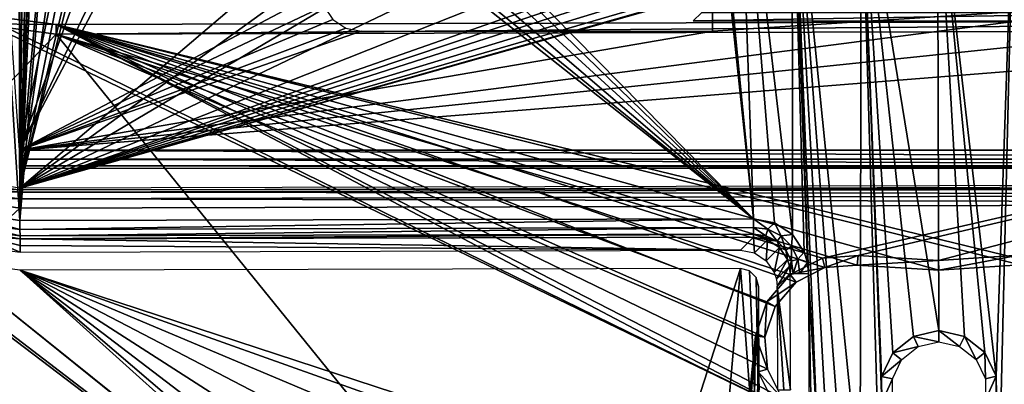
# Model space of a CAD drawing. Header units: millimetres. Extents: x -75 to 75, y -30 to 50.
# Tile 101 of 256: x -25 to 2, y -11 to -1. Entities that reach past the tile are written whole.
import ezdxf

# ---------------------------------------------------------------- set-up
doc = ezdxf.new("R2010")
doc.units = ezdxf.units.MM
doc.header["$LTSCALE"] = 81.481481
for name, color, linetype in [('458', 7, 'CONTINUOUS'), ('507', 7, 'CONTINUOUS'), ('521', 7, 'CONTINUOUS'), ('541', 7, 'CONTINUOUS'), ('631', 7, 'CONTINUOUS'), ('632', 7, 'CONTINUOUS'), ('633', 7, 'CONTINUOUS'), ('642', 7, 'CONTINUOUS'), ('643', 7, 'CONTINUOUS'), ('646', 7, 'CONTINUOUS'), ('699', 7, 'CONTINUOUS'), ('700', 7, 'CONTINUOUS'), ('703', 7, 'CONTINUOUS'), ('723', 7, 'CONTINUOUS'), ('744', 7, 'CONTINUOUS'), ('745', 7, 'CONTINUOUS'), ('746', 7, 'CONTINUOUS'), ('766', 7, 'CONTINUOUS'), ('767', 7, 'CONTINUOUS'), ('770', 7, 'CONTINUOUS'), ('771', 7, 'CONTINUOUS'), ('827', 7, 'CONTINUOUS'), ('828', 7, 'CONTINUOUS'), ('838', 7, 'CONTINUOUS'), ('839', 7, 'CONTINUOUS')]:
    doc.layers.add(name, color=color, linetype=linetype)

msp = doc.modelspace()

# ---------------------------------------------------------------- linework, layer by layer
at = {"layer": '458', "color": 251, "linetype": 'Continuous', "true_color": 0x464b4f}
for points in [[(-25, -4.421, 160.5), (-19.69, 5.669, 160.5), (-16.793, -0.081, 160.5), (-25, -4.421, 160.5)], [(-20.647, 4.704, 160.5), (-19.69, 5.669, 160.5), (-25, -4.421, 160.5), (-20.647, 4.704, 160.5)], [(-25.659, 5.122, 160.5), (-24.543, 4.347, 160.5), (-25, -4.421, 160.5), (-25.659, 5.122, 160.5)], [(-21.876, 4.125, 160.5), (-20.647, 4.704, 160.5), (-25, -4.421, 160.5), (-21.876, 4.125, 160.5)], [(-24.543, 4.347, 160.5), (-23.229, 4.001, 160.5), (-25, -4.421, 160.5), (-24.543, 4.347, 160.5)], [(-23.229, 4.001, 160.5), (-21.876, 4.125, 160.5), (-25, -4.421, 160.5), (-23.229, 4.001, 160.5)], [(-16.71, -0.501, 160.5), (-25, -4.421, 160.5), (-16.793, -0.081, 160.5), (-16.71, -0.501, 160.5)], [(6.133, -0.388, 160.5), (-25, -4.421, 160.5), (-6.134, -1.181, 160.5), (6.133, -0.388, 160.5)], [(6.134, -1.181, 160.5), (-25, -4.421, 160.5), (6.133, -0.388, 160.5), (6.134, -1.181, 160.5)], [(-16.472, -0.858, 160.5), (-25, -4.421, 160.5), (-16.71, -0.501, 160.5), (-16.472, -0.858, 160.5)], [(-6.133, -0.388, 160.5), (6.133, -0.388, 160.5), (-6.134, -1.181, 160.5), (-6.133, -0.388, 160.5)], [(-16.116, -1.097, 160.5), (-25, -4.421, 160.5), (-16.472, -0.858, 160.5), (-16.116, -1.097, 160.5)], [(-15.693, -1.181, 160.5), (-25, -4.421, 160.5), (-16.116, -1.097, 160.5), (-15.693, -1.181, 160.5)], [(15.693, -1.181, 160.5), (-25, -4.421, 160.5), (6.134, -1.181, 160.5), (15.693, -1.181, 160.5)], [(-25, -4.421, 160.5), (-15.693, -1.181, 160.5), (-6.134, -1.181, 160.5), (-25, -4.421, 160.5)], [(25, -4.421, 160.5), (-25, -4.421, 160.5), (15.693, -1.181, 160.5), (25, -4.421, 160.5)]]:
    msp.add_3dface(points, dxfattribs=at)
at = {"layer": '507', "color": 251, "linetype": 'Continuous', "true_color": 0x464b4f}
for points in [[(-25, -4.669, 160.565), (-25, -4.421, 160.5), (25, -4.669, 160.565), (-25, -4.669, 160.565)], [(-25, -4.421, 160.5), (25, -4.421, 160.5), (25, -4.669, 160.565), (-25, -4.421, 160.5)], [(25, -4.851, 160.745), (-25, -4.669, 160.565), (25, -4.669, 160.565), (25, -4.851, 160.745)], [(-25, -4.851, 160.745), (-25, -4.669, 160.565), (25, -4.851, 160.745), (-25, -4.851, 160.745)], [(25, -4.921, 160.991), (-25, -4.851, 160.745), (25, -4.851, 160.745), (25, -4.921, 160.991)], [(-25, -4.921, 160.991), (-25, -4.851, 160.745), (25, -4.921, 160.991), (-25, -4.921, 160.991)]]:
    msp.add_3dface(points, dxfattribs=at)
at = {"layer": '521', "color": 251, "linetype": 'Continuous', "true_color": 0x464b4f}
msp.add_3dface([(-6.133, -0.388, 160.5), (-6.134, -1.181, 160.5), (-6.132, -0.783, 160.394), (-6.133, -0.388, 160.5)], dxfattribs=at)
at = {"layer": '541', "color": 251, "linetype": 'Continuous', "true_color": 0x464b4f}
for points in [[(-6.66, -0.901, 162.5), (6.435, -0.677, 162.447), (-6.435, -0.677, 162.447), (-6.66, -0.901, 162.5)], [(6.66, -0.901, 162.5), (6.435, -0.677, 162.447), (-6.66, -0.901, 162.5), (6.66, -0.901, 162.5)]]:
    msp.add_3dface(points, dxfattribs=at)
at = {"layer": '631', "color": 7, "linetype": 'Continuous', "true_color": 0xe0f2ff}
for points in [[(25.015, -5.865, 160.5), (26.867, -5.567, 160.5), (-49.924, -29.202, 160.5), (25.015, -5.865, 160.5)], [(-49.924, -29.202, 160.5), (26.867, -5.567, 160.5), (50.076, -28.941, 160.5), (-49.924, -29.202, 160.5)], [(-26.838, -5.707, 160.5), (-24.984, -5.996, 160.5), (-49.924, -29.202, 160.5), (-26.838, -5.707, 160.5)], [(-24.984, -5.996, 160.5), (25.015, -5.865, 160.5), (-49.924, -29.202, 160.5), (-24.984, -5.996, 160.5)]]:
    msp.add_3dface(points, dxfattribs=at)
at = {"layer": '632', "color": 7, "linetype": 'Continuous', "true_color": 0xe0f2ff}
for points in [[(-25.069, 26.339, 168), (-27.027, 26.023, 168), (-24.983, -6.339, 168), (-25.069, 26.339, 168)], [(-24.634, 9.634, 168), (-25.069, 26.339, 168), (-24.983, -6.339, 168), (-24.634, 9.634, 168)], [(-24.983, -6.339, 168), (-27.027, 26.023, 168), (-26.943, -6.034, 168), (-24.983, -6.339, 168)], [(-21.418, 10.377, 168), (-21.417, 9.642, 168), (-5.02, -6.287, 168), (-21.418, 10.377, 168)], [(-6.754, 10.048, 168), (-21.418, 10.377, 168), (-5.02, -6.287, 168), (-6.754, 10.048, 168)], [(-6.42, 7.969, 168), (-6.754, 10.048, 168), (-5.02, -6.287, 168), (-6.42, 7.969, 168)], [(-24.313, 8.973, 168), (-24.634, 9.634, 168), (-24.983, -6.339, 168), (-24.313, 8.973, 168)], [(-21.417, 9.642, 168), (-21.733, 8.98, 168), (-5.02, -6.287, 168), (-21.417, 9.642, 168)], [(-23.738, 8.517, 168), (-24.313, 8.973, 168), (-24.983, -6.339, 168), (-23.738, 8.517, 168)], [(-21.733, 8.98, 168), (-22.306, 8.52, 168), (-5.02, -6.287, 168), (-21.733, 8.98, 168)], [(-5.02, -6.287, 168), (-23.738, 8.517, 168), (-24.983, -6.339, 168), (-5.02, -6.287, 168)], [(-23.022, 8.355, 168), (-23.738, 8.517, 168), (-5.02, -6.287, 168), (-23.022, 8.355, 168)], [(-22.306, 8.52, 168), (-23.022, 8.355, 168), (-5.02, -6.287, 168), (-22.306, 8.52, 168)], [(-5.459, 6.096, 168), (-6.42, 7.969, 168), (-5.02, -6.287, 168), (-5.459, 6.096, 168)], [(-4.447, -6.399, 168), (-5.459, 6.096, 168), (-5.02, -6.287, 168), (-4.447, -6.399, 168)], [(-3.967, 4.612, 168), (-5.459, 6.096, 168), (-3.962, -6.72, 168), (-3.967, 4.612, 168)], [(-3.962, -6.72, 168), (-5.459, 6.096, 168), (-4.447, -6.399, 168), (-3.962, -6.72, 168)], [(-2.089, 3.661, 168), (-3.967, 4.612, 168), (-2.12, -13.75, 168), (-2.089, 3.661, 168)], [(-2.12, -13.75, 168), (-3.967, 4.612, 168), (-2.597, -13.312, 168), (-2.12, -13.75, 168)], [(-3.637, -7.202, 168), (-3.967, 4.612, 168), (-3.962, -6.72, 168), (-3.637, -7.202, 168)], [(-2.597, -13.312, 168), (-3.967, 4.612, 168), (-2.986, -12.793, 168), (-2.597, -13.312, 168)], [(-2.986, -12.793, 168), (-3.967, 4.612, 168), (-3.275, -12.213, 168), (-2.986, -12.793, 168)], [(-3.275, -12.213, 168), (-3.967, 4.612, 168), (-3.521, -7.777, 168), (-3.275, -12.213, 168)], [(-3.521, -7.777, 168), (-3.967, 4.612, 168), (-3.551, -7.483, 168), (-3.521, -7.777, 168)], [(-3.551, -7.483, 168), (-3.967, 4.612, 168), (-3.637, -7.202, 168), (-3.551, -7.483, 168)], [(-1.571, -14.095, 168), (-2.089, 3.661, 168), (-2.12, -13.75, 168), (-1.571, -14.095, 168)], [(-0.669, -9.495, 168), (0.024, -9.335, 168), (-2.089, 3.661, 168), (-0.669, -9.495, 168)], [(-1.53, -11.295, 168), (-1.532, -10.583, 168), (-2.089, 3.661, 168), (-1.53, -11.295, 168)], [(-1.225, -9.94, 168), (-0.669, -9.495, 168), (-2.089, 3.661, 168), (-1.225, -9.94, 168)], [(-1.532, -10.583, 168), (-1.225, -9.94, 168), (-2.089, 3.661, 168), (-1.532, -10.583, 168)], [(-2.089, 3.661, 168), (0.024, -9.335, 168), (-0.009, 3.337, 168), (-2.089, 3.661, 168)], [(-1.53, -11.295, 168), (-2.089, 3.661, 168), (-1.571, -14.095, 168), (-1.53, -11.295, 168)], [(-0.009, 3.337, 168), (1.588, -10.575, 168), (2.07, 3.672, 168), (-0.009, 3.337, 168)], [(2.07, 3.672, 168), (1.588, -10.575, 168), (1.645, -14.086, 168), (2.07, 3.672, 168)], [(2.192, -13.739, 168), (2.07, 3.672, 168), (1.645, -14.086, 168), (2.192, -13.739, 168)], [(0.719, -9.491, 168), (1.277, -9.934, 168), (-0.009, 3.337, 168), (0.719, -9.491, 168)], [(1.277, -9.934, 168), (1.588, -10.575, 168), (-0.009, 3.337, 168), (1.277, -9.934, 168)], [(0.024, -9.335, 168), (0.719, -9.491, 168), (-0.009, 3.337, 168), (0.024, -9.335, 168)], [(-3.452, -11.589, 168), (-3.275, -12.213, 168), (-3.521, -7.777, 168), (-3.452, -11.589, 168)], [(-3.513, -10.944, 168), (-3.452, -11.589, 168), (-3.521, -7.777, 168), (-3.513, -10.944, 168)], [(1.588, -10.575, 168), (1.589, -11.287, 168), (1.645, -14.086, 168), (1.588, -10.575, 168)]]:
    msp.add_3dface(points, dxfattribs=at)
at = {"layer": '633', "color": 7, "linetype": 'Continuous', "true_color": 0xe0f2ff}
for points in [[(-26.673, -5.194, 165.5), (-25.066, 25.456, 165.5), (-24.986, -5.456, 165.5), (-26.673, -5.194, 165.5)], [(-24.986, -5.456, 165.5), (-25.066, 25.456, 165.5), (-24.976, 10, 165.5), (-24.986, -5.456, 165.5)], [(-6.776, 10.048, 165.5), (-24.986, -5.456, 165.5), (-21.223, 9.264, 165.5), (-6.776, 10.048, 165.5)], [(-24.986, -5.456, 165.5), (-6.776, 10.048, 165.5), (-6.44, 7.963, 165.5), (-24.986, -5.456, 165.5)], [(-24.826, 9.254, 165.5), (-24.986, -5.456, 165.5), (-24.976, 10, 165.5), (-24.826, 9.254, 165.5)], [(21.598, 8.743, 165.5), (-24.986, -5.456, 165.5), (21.174, 9.374, 165.5), (21.598, 8.743, 165.5)], [(-24.986, -5.456, 165.5), (2.076, 3.651, 165.5), (21.174, 9.374, 165.5), (-24.986, -5.456, 165.5)], [(-21.223, 9.264, 165.5), (-24.986, -5.456, 165.5), (-21.644, 8.63, 165.5), (-21.223, 9.264, 165.5)], [(-24.401, 8.623, 165.5), (-24.986, -5.456, 165.5), (-24.826, 9.254, 165.5), (-24.401, 8.623, 165.5)], [(22.232, 8.322, 165.5), (-24.986, -5.456, 165.5), (21.598, 8.743, 165.5), (22.232, 8.322, 165.5)], [(-21.644, 8.63, 165.5), (-24.986, -5.456, 165.5), (-22.275, 8.206, 165.5), (-21.644, 8.63, 165.5)], [(-23.768, 8.202, 165.5), (-24.986, -5.456, 165.5), (-24.401, 8.623, 165.5), (-23.768, 8.202, 165.5)], [(-24.986, -5.456, 165.5), (22.979, 8.175, 165.5), (23.725, 8.326, 165.5), (-24.986, -5.456, 165.5)], [(25.014, -5.326, 165.5), (-24.986, -5.456, 165.5), (23.725, 8.326, 165.5), (25.014, -5.326, 165.5)], [(22.979, 8.175, 165.5), (-24.986, -5.456, 165.5), (22.232, 8.322, 165.5), (22.979, 8.175, 165.5)], [(-22.275, 8.206, 165.5), (-24.986, -5.456, 165.5), (-23.021, 8.055, 165.5), (-22.275, 8.206, 165.5)], [(-23.021, 8.055, 165.5), (-24.986, -5.456, 165.5), (-23.768, 8.202, 165.5), (-23.021, 8.055, 165.5)], [(-5.477, 6.083, 165.5), (-24.986, -5.456, 165.5), (-6.44, 7.963, 165.5), (-5.477, 6.083, 165.5)], [(-3.98, 4.594, 165.5), (-24.986, -5.456, 165.5), (-5.477, 6.083, 165.5), (-3.98, 4.594, 165.5)], [(-2.095, 3.64, 165.5), (-24.986, -5.456, 165.5), (-3.98, 4.594, 165.5), (-2.095, 3.64, 165.5)], [(2.076, 3.651, 165.5), (-24.986, -5.456, 165.5), (-0.009, 3.315, 165.5), (2.076, 3.651, 165.5)], [(-0.009, 3.315, 165.5), (-24.986, -5.456, 165.5), (-2.095, 3.64, 165.5), (-0.009, 3.315, 165.5)]]:
    msp.add_3dface(points, dxfattribs=at)
at = {"layer": '642', "color": 7, "linetype": 'Continuous', "true_color": 0xe0f2ff}
for points in [[(25.014, -5.365, 160.996), (25.014, -5.433, 160.748), (-24.986, -5.496, 160.996), (25.014, -5.365, 160.996)], [(-24.986, -5.496, 160.996), (25.014, -5.433, 160.748), (-24.985, -5.564, 160.748), (-24.986, -5.496, 160.996)], [(25.014, -5.433, 160.748), (25.015, -5.616, 160.566), (-24.985, -5.564, 160.748), (25.014, -5.433, 160.748)], [(-24.985, -5.564, 160.748), (25.015, -5.616, 160.566), (-24.985, -5.747, 160.566), (-24.985, -5.564, 160.748)], [(25.015, -5.616, 160.566), (25.015, -5.865, 160.5), (-24.985, -5.747, 160.566), (25.015, -5.616, 160.566)], [(25.015, -5.865, 160.5), (-24.984, -5.996, 160.5), (-24.985, -5.747, 160.566), (25.015, -5.865, 160.5)]]:
    msp.add_3dface(points, dxfattribs=at)
at = {"layer": '643', "color": 7, "linetype": 'Continuous', "true_color": 0xe0f2ff}
for points in [[(-24.986, -5.496, 160.996), (-26.426, -5.378, 160.748), (-26.685, -5.231, 160.996), (-24.986, -5.496, 160.996)], [(-24.985, -5.747, 160.566), (-26.838, -5.707, 160.5), (-26.473, -5.555, 160.566), (-24.985, -5.747, 160.566)], [(-24.985, -5.564, 160.748), (-26.473, -5.555, 160.566), (-26.426, -5.378, 160.748), (-24.985, -5.564, 160.748)], [(-24.985, -5.564, 160.748), (-24.985, -5.747, 160.566), (-26.473, -5.555, 160.566), (-24.985, -5.564, 160.748)], [(-24.986, -5.496, 160.996), (-24.985, -5.564, 160.748), (-26.426, -5.378, 160.748), (-24.986, -5.496, 160.996)], [(-24.984, -5.996, 160.5), (-26.838, -5.707, 160.5), (-24.985, -5.747, 160.566), (-24.984, -5.996, 160.5)]]:
    msp.add_3dface(points, dxfattribs=at)
at = {"layer": '646', "color": 7, "linetype": 'Continuous', "true_color": 0xe0f2ff}
for points in [[(-44.703, -23.315, 163), (-10.006, -21.091, 163), (-41.758, 3.061, 163), (-44.703, -23.315, 163)], [(-41.758, 3.061, 163), (-10.006, -21.091, 163), (-30.425, -5.454, 163), (-41.758, 3.061, 163)], [(-30.425, -5.454, 163), (-10.006, -21.091, 163), (-28.829, -6.672, 163), (-30.425, -5.454, 163)], [(-28.829, -6.672, 163), (-10.006, -21.091, 163), (-26.971, -7.436, 163), (-28.829, -6.672, 163)], [(-26.971, -7.436, 163), (-11.099, -20.178, 163), (-24.98, -7.692, 163), (-26.971, -7.436, 163)], [(-10.006, -21.091, 163), (-11.099, -20.178, 163), (-26.971, -7.436, 163), (-10.006, -21.091, 163)], [(-24.98, -7.692, 163), (-7.264, -13.495, 163), (-5.374, -7.641, 163), (-24.98, -7.692, 163)], [(-8.687, -13.499, 163), (-7.264, -13.495, 163), (-24.98, -7.692, 163), (-8.687, -13.499, 163)], [(-11.099, -20.178, 163), (-11.814, -18.947, 163), (-24.98, -7.692, 163), (-11.099, -20.178, 163)], [(-11.814, -18.947, 163), (-12.065, -17.545, 163), (-24.98, -7.692, 163), (-11.814, -18.947, 163)], [(-12.065, -17.545, 163), (-11.821, -16.142, 163), (-24.98, -7.692, 163), (-12.065, -17.545, 163)], [(-10.024, -13.989, 163), (-8.687, -13.499, 163), (-24.98, -7.692, 163), (-10.024, -13.989, 163)], [(-11.113, -14.907, 163), (-10.024, -13.989, 163), (-24.98, -7.692, 163), (-11.113, -14.907, 163)], [(-11.821, -16.142, 163), (-11.113, -14.907, 163), (-24.98, -7.692, 163), (-11.821, -16.142, 163)], [(-7.264, -13.495, 163), (-5.924, -13.979, 163), (-5.374, -7.641, 163), (-7.264, -13.495, 163)], [(-5.924, -13.979, 163), (-4.831, -14.891, 163), (-5.374, -7.641, 163), (-5.924, -13.979, 163)], [(-5.374, -7.641, 163), (-4.831, -14.891, 163), (-5.125, -7.707, 163), (-5.374, -7.641, 163)], [(-5.125, -7.707, 163), (-4.831, -14.891, 163), (-4.943, -7.886, 163), (-5.125, -7.707, 163)], [(-4.943, -7.886, 163), (-4.831, -14.891, 163), (-4.867, -10.947, 163), (-4.943, -7.886, 163)], [(-4.874, -8.138, 163), (-4.943, -7.886, 163), (-4.867, -10.947, 163), (-4.874, -8.138, 163)]]:
    msp.add_3dface(points, dxfattribs=at)
at = {"layer": '699', "color": 7, "linetype": 'Continuous', "true_color": 0xe0f2ff}
for points in [[(-24.981, -7.194, 163.456), (-26.052, -6.755, 167.544), (-26.844, -6.954, 163.456), (-24.981, -7.194, 163.456)], [(-24.982, -6.837, 167.544), (-26.052, -6.755, 167.544), (-24.982, -7.015, 165.501), (-24.982, -6.837, 167.544)], [(-24.982, -7.015, 165.501), (-26.052, -6.755, 167.544), (-24.981, -7.194, 163.456), (-24.982, -7.015, 165.501)]]:
    msp.add_3dface(points, dxfattribs=at)
at = {"layer": '700', "color": 7, "linetype": 'Continuous', "true_color": 0xe0f2ff}
for points in [[(-5.018, -6.785, 167.544), (-24.982, -6.837, 167.544), (-5.375, -7.143, 163.456), (-5.018, -6.785, 167.544)], [(-24.982, -6.837, 167.544), (-24.982, -7.015, 165.501), (-5.375, -7.143, 163.456), (-24.982, -6.837, 167.544)], [(-24.982, -7.015, 165.501), (-24.981, -7.194, 163.456), (-5.375, -7.143, 163.456), (-24.982, -7.015, 165.501)]]:
    msp.add_3dface(points, dxfattribs=at)
at = {"layer": '703', "color": 7, "linetype": 'Continuous', "true_color": 0xe0f2ff}
for points in [[(-4.011, -10.945, 167.544), (-4.02, -7.778, 167.544), (-4.376, -8.137, 163.456), (-4.011, -10.945, 167.544)], [(-4.19, -10.946, 165.5), (-4.011, -10.945, 167.544), (-4.376, -8.137, 163.456), (-4.19, -10.946, 165.5)], [(-4.369, -10.946, 163.456), (-4.19, -10.946, 165.5), (-4.376, -8.137, 163.456), (-4.369, -10.946, 163.456)]]:
    msp.add_3dface(points, dxfattribs=at)
at = {"layer": '723', "color": 7, "linetype": 'Continuous', "true_color": 0xe0f2ff}
for points in [[(-5.018, -6.785, 167.544), (-5.375, -7.143, 163.456), (-4.995, -7.219, 163.443), (-5.018, -6.785, 167.544)], [(-4.635, -6.858, 167.557), (-5.018, -6.785, 167.544), (-4.995, -7.219, 163.443), (-4.635, -6.858, 167.557)], [(-4.674, -7.431, 163.439), (-4.635, -6.858, 167.557), (-4.995, -7.219, 163.443), (-4.674, -7.431, 163.439)], [(-4.312, -7.072, 167.561), (-4.635, -6.858, 167.557), (-4.674, -7.431, 163.439), (-4.312, -7.072, 167.561)], [(-4.457, -7.749, 163.443), (-4.312, -7.072, 167.561), (-4.674, -7.431, 163.439), (-4.457, -7.749, 163.443)], [(-4.096, -7.394, 167.557), (-4.312, -7.072, 167.561), (-4.457, -7.749, 163.443), (-4.096, -7.394, 167.557)], [(-4.398, -7.934, 163.449), (-4.096, -7.394, 167.557), (-4.457, -7.749, 163.443), (-4.398, -7.934, 163.449)], [(-4.039, -7.582, 167.551), (-4.096, -7.394, 167.557), (-4.398, -7.934, 163.449), (-4.039, -7.582, 167.551)], [(-4.376, -8.137, 163.456), (-4.039, -7.582, 167.551), (-4.398, -7.934, 163.449), (-4.376, -8.137, 163.456)], [(-4.376, -8.137, 163.456), (-4.02, -7.778, 167.544), (-4.039, -7.582, 167.551), (-4.376, -8.137, 163.456)]]:
    msp.add_3dface(points, dxfattribs=at)
at = {"layer": '744', "color": 7, "linetype": 'Continuous', "true_color": 0xe0f2ff}
for points in [[(-4.447, -6.399, 168), (-5.02, -6.287, 168), (-4.627, -6.575, 167.945), (-4.447, -6.399, 168)], [(-4.627, -6.575, 167.945), (-5.02, -6.287, 168), (-5.019, -6.524, 167.94), (-4.627, -6.575, 167.945)], [(-4.27, -6.749, 167.948), (-4.447, -6.399, 168), (-4.627, -6.575, 167.945), (-4.27, -6.749, 167.948)], [(-3.962, -6.72, 168), (-4.447, -6.399, 168), (-4.27, -6.749, 167.948), (-3.962, -6.72, 168)], [(-4.683, -6.75, 167.784), (-5.019, -6.524, 167.94), (-5.019, -6.704, 167.775), (-4.683, -6.75, 167.784)], [(-4.627, -6.575, 167.945), (-5.019, -6.524, 167.94), (-4.683, -6.75, 167.784), (-4.627, -6.575, 167.945)], [(-4.379, -6.9, 167.789), (-4.627, -6.575, 167.945), (-4.683, -6.75, 167.784), (-4.379, -6.9, 167.789)], [(-4.27, -6.749, 167.948), (-4.627, -6.575, 167.945), (-4.379, -6.9, 167.789), (-4.27, -6.749, 167.948)], [(-5.018, -6.785, 167.544), (-4.635, -6.858, 167.557), (-5.019, -6.704, 167.775), (-5.018, -6.785, 167.544)], [(-4.635, -6.858, 167.557), (-4.683, -6.75, 167.784), (-5.019, -6.704, 167.775), (-4.635, -6.858, 167.557)], [(-4.635, -6.858, 167.557), (-4.379, -6.9, 167.789), (-4.683, -6.75, 167.784), (-4.635, -6.858, 167.557)], [(-4.635, -6.858, 167.557), (-4.312, -7.072, 167.561), (-4.379, -6.9, 167.789), (-4.635, -6.858, 167.557)], [(-4.138, -7.139, 167.789), (-4.27, -6.749, 167.948), (-4.379, -6.9, 167.789), (-4.138, -7.139, 167.789)], [(-4.312, -7.072, 167.561), (-4.138, -7.139, 167.789), (-4.379, -6.9, 167.789), (-4.312, -7.072, 167.561)], [(-3.988, -7.03, 167.948), (-3.962, -6.72, 168), (-4.27, -6.749, 167.948), (-3.988, -7.03, 167.948)], [(-3.988, -7.03, 167.948), (-4.27, -6.749, 167.948), (-4.138, -7.139, 167.789), (-3.988, -7.03, 167.948)], [(-3.637, -7.202, 168), (-3.962, -6.72, 168), (-3.988, -7.03, 167.948), (-3.637, -7.202, 168)], [(-4.312, -7.072, 167.561), (-4.096, -7.394, 167.557), (-4.138, -7.139, 167.789), (-4.312, -7.072, 167.561)], [(-3.987, -7.443, 167.784), (-3.988, -7.03, 167.948), (-4.138, -7.139, 167.789), (-3.987, -7.443, 167.784)], [(-4.096, -7.394, 167.557), (-3.987, -7.443, 167.784), (-4.138, -7.139, 167.789), (-4.096, -7.394, 167.557)], [(-3.812, -7.386, 167.945), (-3.637, -7.202, 168), (-3.988, -7.03, 167.948), (-3.812, -7.386, 167.945)], [(-3.812, -7.386, 167.945), (-3.988, -7.03, 167.948), (-3.987, -7.443, 167.784), (-3.812, -7.386, 167.945)], [(-3.551, -7.483, 168), (-3.637, -7.202, 168), (-3.812, -7.386, 167.945), (-3.551, -7.483, 168)], [(-4.096, -7.394, 167.557), (-4.039, -7.582, 167.551), (-3.987, -7.443, 167.784), (-4.096, -7.394, 167.557)], [(-4.039, -7.582, 167.551), (-4.02, -7.778, 167.544), (-3.987, -7.443, 167.784), (-4.039, -7.582, 167.551)], [(-4.02, -7.778, 167.544), (-3.939, -7.778, 167.775), (-3.987, -7.443, 167.784), (-4.02, -7.778, 167.544)], [(-3.939, -7.778, 167.775), (-3.812, -7.386, 167.945), (-3.987, -7.443, 167.784), (-3.939, -7.778, 167.775)], [(-3.759, -7.778, 167.94), (-3.812, -7.386, 167.945), (-3.939, -7.778, 167.775), (-3.759, -7.778, 167.94)], [(-3.759, -7.778, 167.94), (-3.551, -7.483, 168), (-3.812, -7.386, 167.945), (-3.759, -7.778, 167.94)], [(-3.521, -7.777, 168), (-3.551, -7.483, 168), (-3.759, -7.778, 167.94), (-3.521, -7.777, 168)]]:
    msp.add_3dface(points, dxfattribs=at)
at = {"layer": '745', "color": 7, "linetype": 'Continuous', "true_color": 0xe0f2ff}
for points in [[(-5.019, -6.524, 167.94), (-5.02, -6.287, 168), (-24.983, -6.576, 167.94), (-5.019, -6.524, 167.94)], [(-5.02, -6.287, 168), (-24.983, -6.339, 168), (-24.983, -6.576, 167.94), (-5.02, -6.287, 168)], [(-24.982, -6.756, 167.775), (-5.019, -6.524, 167.94), (-24.983, -6.576, 167.94), (-24.982, -6.756, 167.775)], [(-5.019, -6.704, 167.775), (-5.019, -6.524, 167.94), (-24.982, -6.756, 167.775), (-5.019, -6.704, 167.775)], [(-24.982, -6.837, 167.544), (-5.019, -6.704, 167.775), (-24.982, -6.756, 167.775), (-24.982, -6.837, 167.544)], [(-24.982, -6.837, 167.544), (-5.018, -6.785, 167.544), (-5.019, -6.704, 167.775), (-24.982, -6.837, 167.544)]]:
    msp.add_3dface(points, dxfattribs=at)
at = {"layer": '746', "color": 7, "linetype": 'Continuous', "true_color": 0xe0f2ff}
for points in [[(-24.983, -6.339, 168), (-26.943, -6.034, 168), (-24.983, -6.576, 167.94), (-24.983, -6.339, 168)], [(-24.983, -6.576, 167.94), (-26.943, -6.034, 168), (-26.685, -6.356, 167.94), (-24.983, -6.576, 167.94)], [(-24.982, -6.756, 167.775), (-26.685, -6.356, 167.94), (-26.732, -6.531, 167.775), (-24.982, -6.756, 167.775)], [(-24.982, -6.756, 167.775), (-24.983, -6.576, 167.94), (-26.685, -6.356, 167.94), (-24.982, -6.756, 167.775)], [(-26.052, -6.755, 167.544), (-24.982, -6.837, 167.544), (-26.732, -6.531, 167.775), (-26.052, -6.755, 167.544)], [(-24.982, -6.837, 167.544), (-24.982, -6.756, 167.775), (-26.732, -6.531, 167.775), (-24.982, -6.837, 167.544)]]:
    msp.add_3dface(points, dxfattribs=at)
at = {"layer": '766', "color": 7, "linetype": 'Continuous', "true_color": 0xe0f2ff}
for points in [[(0.024, -9.335, 168), (-0.669, -9.495, 168), (0.025, -9.637, 167.697), (0.024, -9.335, 168)], [(-0.669, -9.495, 168), (-1.225, -9.94, 168), (-0.537, -9.767, 167.697), (-0.669, -9.495, 168)], [(0.025, -9.637, 167.697), (-0.669, -9.495, 168), (-0.537, -9.767, 167.697), (0.025, -9.637, 167.697)], [(-0.537, -9.767, 167.697), (-1.225, -9.94, 168), (-0.988, -10.128, 167.697), (-0.537, -9.767, 167.697)], [(-1.225, -9.94, 168), (-1.532, -10.583, 168), (-0.988, -10.128, 167.697), (-1.225, -9.94, 168)], [(-0.988, -10.128, 167.697), (-1.532, -10.583, 168), (-1.237, -10.649, 167.697), (-0.988, -10.128, 167.697)], [(-1.532, -10.583, 168), (-1.53, -11.295, 168), (-1.237, -10.649, 167.697), (-1.532, -10.583, 168)], [(-1.237, -10.649, 167.697), (-1.53, -11.295, 168), (-1.235, -11.227, 167.697), (-1.237, -10.649, 167.697)]]:
    msp.add_3dface(points, dxfattribs=at)
at = {"layer": '767', "color": 7, "linetype": 'Continuous', "true_color": 0xe0f2ff}
for points in [[(0.719, -9.491, 168), (0.024, -9.335, 168), (0.588, -9.764, 167.697), (0.719, -9.491, 168)], [(0.024, -9.335, 168), (0.025, -9.637, 167.697), (0.588, -9.764, 167.697), (0.024, -9.335, 168)], [(1.041, -10.123, 167.697), (0.719, -9.491, 168), (0.588, -9.764, 167.697), (1.041, -10.123, 167.697)], [(1.277, -9.934, 168), (0.719, -9.491, 168), (1.041, -10.123, 167.697), (1.277, -9.934, 168)], [(1.293, -10.643, 167.697), (1.277, -9.934, 168), (1.041, -10.123, 167.697), (1.293, -10.643, 167.697)], [(1.588, -10.575, 168), (1.277, -9.934, 168), (1.293, -10.643, 167.697), (1.588, -10.575, 168)], [(1.294, -11.22, 167.697), (1.588, -10.575, 168), (1.293, -10.643, 167.697), (1.294, -11.22, 167.697)], [(1.589, -11.287, 168), (1.588, -10.575, 168), (1.294, -11.22, 167.697), (1.589, -11.287, 168)]]:
    msp.add_3dface(points, dxfattribs=at)
at = {"layer": '770', "linetype": 'Continuous'}
for points in [[(-48.949, -27.083, 225), (-3.583, -11.742, 225), (-28, 0.064, 225), (-48.949, -27.083, 225)], [(-28, 0.064, 225), (-3.583, -11.742, 225), (-26.069, -0.73, 225), (-28, 0.064, 225)], [(-26.069, -0.73, 225), (-3.583, -11.742, 225), (-23.997, -0.997, 225), (-26.069, -0.73, 225)], [(3.114, -7.6, 225), (24.002, -0.872, 225), (-23.997, -0.997, 225), (3.114, -7.6, 225)], [(-4.707, -9.509, 225), (-4.432, -8.675, 225), (-23.997, -0.997, 225), (-4.707, -9.509, 225)], [(-4.643, -10.384, 225), (-4.707, -9.509, 225), (-23.997, -0.997, 225), (-4.643, -10.384, 225)], [(-4.248, -11.169, 225), (-4.643, -10.384, 225), (-23.997, -0.997, 225), (-4.248, -11.169, 225)], [(-3.583, -11.742, 225), (-4.248, -11.169, 225), (-23.997, -0.997, 225), (-3.583, -11.742, 225)], [(-4.432, -8.675, 225), (-3.859, -8.011, 225), (-23.997, -0.997, 225), (-4.432, -8.675, 225)], [(0.02, -7.685, 225), (2.239, -7.54, 225), (-23.997, -0.997, 225), (0.02, -7.685, 225)], [(2.239, -7.54, 225), (3.114, -7.6, 225), (-23.997, -0.997, 225), (2.239, -7.54, 225)], [(-2.199, -7.551, 225), (0.02, -7.685, 225), (-23.997, -0.997, 225), (-2.199, -7.551, 225)], [(-3.074, -7.616, 225), (-2.199, -7.551, 225), (-23.997, -0.997, 225), (-3.074, -7.616, 225)], [(-3.859, -8.011, 225), (-3.074, -7.616, 225), (-23.997, -0.997, 225), (-3.859, -8.011, 225)]]:
    msp.add_3dface(points, dxfattribs=at)
at = {"layer": '771', "linetype": 'Continuous'}
for points in [[(-23.997, -1.26, 222), (-45.077, -23.19, 222), (-26.136, -0.984, 222), (-23.997, -1.26, 222)], [(-6.313, -23.089, 222), (-45.077, -23.19, 222), (-23.997, -1.26, 222), (-6.313, -23.089, 222)], [(24.003, -1.135, 222), (-3.144, -7.363, 222), (-23.997, -1.26, 222), (24.003, -1.135, 222)], [(-4.968, -9.477, 222), (-6.313, -23.089, 222), (-23.997, -1.26, 222), (-4.968, -9.477, 222)], [(-3.144, -7.363, 222), (-4.02, -7.804, 222), (-23.997, -1.26, 222), (-3.144, -7.363, 222)], [(-4.02, -7.804, 222), (-4.66, -8.546, 222), (-23.997, -1.26, 222), (-4.02, -7.804, 222)], [(-4.66, -8.546, 222), (-4.968, -9.477, 222), (-23.997, -1.26, 222), (-4.66, -8.546, 222)], [(-2.167, -7.291, 222), (-3.144, -7.363, 222), (24.003, -1.135, 222), (-2.167, -7.291, 222)], [(0.019, -7.422, 222), (-2.167, -7.291, 222), (24.003, -1.135, 222), (0.019, -7.422, 222)], [(2.205, -7.279, 222), (0.019, -7.422, 222), (24.003, -1.135, 222), (2.205, -7.279, 222)], [(-5.68, -19.439, 222), (-6.313, -23.089, 222), (-4.968, -9.477, 222), (-5.68, -19.439, 222)], [(-5.102, -17.736, 222), (-5.68, -19.439, 222), (-4.968, -9.477, 222), (-5.102, -17.736, 222)], [(-4.896, -10.455, 222), (-5.102, -17.736, 222), (-4.968, -9.477, 222), (-4.896, -10.455, 222)], [(-4.455, -11.33, 222), (-5.102, -17.736, 222), (-4.896, -10.455, 222), (-4.455, -11.33, 222)]]:
    msp.add_3dface(points, dxfattribs=at)
at = {"layer": '827', "linetype": 'Continuous'}
for points in [[(24.002, -0.872, 225), (24.003, -1.135, 222), (-23.997, -1.26, 222), (24.002, -0.872, 225)], [(-23.997, -0.997, 225), (24.002, -0.872, 225), (-23.997, -1.26, 222), (-23.997, -0.997, 225)]]:
    msp.add_3dface(points, dxfattribs=at)
at = {"layer": '828', "linetype": 'Continuous'}
for points in [[(-26.069, -0.73, 225), (-23.997, -0.997, 225), (-26.136, -0.984, 222), (-26.069, -0.73, 225)], [(-23.997, -0.997, 225), (-23.997, -1.26, 222), (-26.136, -0.984, 222), (-23.997, -0.997, 225)]]:
    msp.add_3dface(points, dxfattribs=at)
at = {"layer": '838', "linetype": 'Continuous'}
for points in [[(-3.074, -7.616, 225), (-4.02, -7.804, 222), (-3.144, -7.363, 222), (-3.074, -7.616, 225)], [(-3.074, -7.616, 225), (-3.144, -7.363, 222), (-2.167, -7.291, 222), (-3.074, -7.616, 225)], [(-2.199, -7.551, 225), (-3.074, -7.616, 225), (-2.167, -7.291, 222), (-2.199, -7.551, 225)], [(-3.074, -7.616, 225), (-3.859, -8.011, 225), (-4.02, -7.804, 222), (-3.074, -7.616, 225)], [(-3.859, -8.011, 225), (-4.66, -8.546, 222), (-4.02, -7.804, 222), (-3.859, -8.011, 225)], [(-3.859, -8.011, 225), (-4.432, -8.675, 225), (-4.66, -8.546, 222), (-3.859, -8.011, 225)], [(-4.707, -9.509, 225), (-4.968, -9.477, 222), (-4.66, -8.546, 222), (-4.707, -9.509, 225)], [(-4.432, -8.675, 225), (-4.707, -9.509, 225), (-4.66, -8.546, 222), (-4.432, -8.675, 225)], [(-4.643, -10.384, 225), (-4.896, -10.455, 222), (-4.968, -9.477, 222), (-4.643, -10.384, 225)], [(-4.707, -9.509, 225), (-4.643, -10.384, 225), (-4.968, -9.477, 222), (-4.707, -9.509, 225)], [(-4.643, -10.384, 225), (-4.248, -11.169, 225), (-4.896, -10.455, 222), (-4.643, -10.384, 225)], [(-4.248, -11.169, 225), (-4.455, -11.33, 222), (-4.896, -10.455, 222), (-4.248, -11.169, 225)]]:
    msp.add_3dface(points, dxfattribs=at)
at = {"layer": '839', "linetype": 'Continuous'}
for points in [[(-2.199, -7.551, 225), (-2.167, -7.291, 222), (0.019, -7.422, 222), (-2.199, -7.551, 225)], [(0.02, -7.685, 225), (-2.199, -7.551, 225), (0.019, -7.422, 222), (0.02, -7.685, 225)], [(2.205, -7.279, 222), (0.02, -7.685, 225), (0.019, -7.422, 222), (2.205, -7.279, 222)], [(2.239, -7.54, 225), (0.02, -7.685, 225), (2.205, -7.279, 222), (2.239, -7.54, 225)]]:
    msp.add_3dface(points, dxfattribs=at)

doc.saveas('drawing.dxf')
